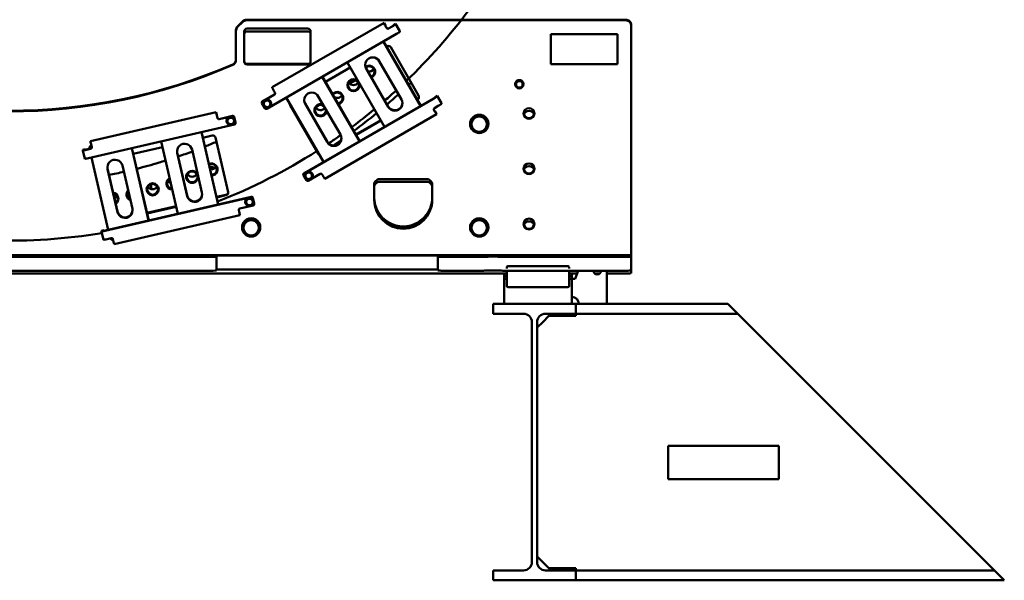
# Model space of a CAD drawing. Header units: millimetres. Extents: x 0 to 63075, y 0 to 44550.
# Tile 28 of 31: x 53591 to 57153, y 32454 to 34482. Entities that reach past the tile are written whole.
import ezdxf

# ---------------------------------------------------------------- set-up
doc = ezdxf.new("R2010")
doc.units = ezdxf.units.MM
doc.header["$LTSCALE"] = 75
doc.layers.add('Visible (ISO)', color=7, linetype='Continuous', lineweight=50)

msp = doc.modelspace()

# ---------------------------------------------------------------- linework, layer by layer
at = {"layer": 'Visible (ISO)'}
for p, q in [((54411.5315, 34482.084), (55783.2472, 34482.084)), ((54397.3893, 34476.2319), (54379.1051, 34457.9658)), ((54379.1051, 34455.7407), (54397.3893, 34474.0069)), ((54411.5315, 34479.859), (55783.2472, 34479.859)), ((54413.2472, 34449.8887), (54633.2472, 34449.8887)), ((54504.418, 34237.6229), (54908.8519, 34470.8916)), ((54908.8519, 34470.8916), (54913.8519, 34462.2399)), ((54908.8519, 34468.7556), (54908.8519, 34470.8916)), ((54913.8519, 34462.2399), (54913.8519, 34460.1039)), ((54915.8519, 34456.4652), (54918.3519, 34452.1394)), ((54918.3519, 34451.6944), (54915.8519, 34456.0202)), ((54925.182, 34450.3111), (54938.1724, 34457.8037)), ((54938.1724, 34457.3587), (54925.182, 34449.8661)), ((54941.6365, 34462.1157), (54950.2968, 34467.1108)), ((54941.6365, 34462.1157), (54941.6365, 34459.9797)), ((54950.2968, 34464.9747), (54950.2968, 34467.1108)), ((54950.2968, 34467.1108), (54965.7968, 34440.2906)), ((55803.2472, 34459.8788), (55803.2472, 34462.1038)), ((55803.2472, 34459.8788), (55803.2472, 33630.701)), ((54373.2472, 34443.8376), (54373.2472, 34441.6126)), ((54373.2472, 34441.6126), (54373.2472, 34336.5167)), ((54403.2472, 34330.0075), (54403.2472, 34439.8986)), ((54413.2472, 34439.8887), (54633.2472, 34439.8887)), ((54953.6724, 34430.5385), (54484.2866, 34159.8069)), ((54643.2472, 34439.8986), (54643.2472, 34330.0075)), ((54965.7968, 34440.2906), (54965.7968, 34438.1545)), ((55512.4186, 34321.6375), (55512.4186, 34429.9085)), ((55512.4186, 34429.9085), (55753.2472, 34429.9085)), ((55753.2472, 34429.9085), (55753.2472, 34321.6375)), ((55040.4972, 34169.6018), (54905.6901, 34402.8633)), ((54906.558, 34403.3639), (55041.3652, 34170.1024)), ((54917.3622, 34384.6692), (54919.3401, 34385.81)), ((54933.0003, 34382.1533), (55034.0003, 34207.3895)), ((54413.2472, 34322.2425), (54633.2472, 34322.2425)), ((54633.2472, 34320.0175), (54413.2472, 34320.0175)), ((54696.6539, 34257.3694), (54786.5904, 34309.2428)), ((54775.7863, 34327.9376), (54910.5934, 34094.6761)), ((54844.0946, 34306.6498), (54924.0946, 34168.223)), ((54924.0946, 34166.2204), (54844.0946, 34304.6472)), ((54891.726, 34332.12), (54971.726, 34193.6932)), ((55753.2472, 34321.6375), (55512.4186, 34321.6375)), ((54819.7889, 34042.3021), (54684.9818, 34275.5635)), ((54685.8498, 34276.0642), (54820.6569, 34042.8027)), ((54504.418, 34237.6229), (54504.418, 34235.4869)), ((55383.2472, 34248.6337), (55383.2472, 34248.7338)), ((55385.2348, 34253.3222), (55395.8652, 34262.2013)), ((55385.2348, 34253.3222), (55385.2348, 34252.9605)), ((55395.8652, 34262.2013), (55395.8652, 34261.8396)), ((55395.8652, 34262.2013), (55408.8776, 34257.4438)), ((55408.8776, 34257.4438), (55411.2595, 34243.8072)), ((55408.8776, 34257.4438), (55408.8776, 34257.0821)), ((55411.2595, 34243.8072), (55411.2595, 34243.4455)), ((55413.2472, 34248.6337), (55413.2472, 34248.7338)), ((54468.7866, 34187.0721), (54512.0879, 34212.0474)), ((54512.0879, 34211.6023), (54468.7866, 34186.6271)), ((54511.418, 34222.7515), (54513.918, 34218.4257)), ((54555.078, 34200.6378), (54689.8851, 33967.3764)), ((54619.2866, 33926.6567), (55088.6724, 34197.3882)), ((55088.6724, 34196.9432), (54619.2866, 33926.2117)), ((54671.0177, 34204.8202), (54751.0177, 34066.3934)), ((55027.4942, 34194.1039), (55030.3401, 34195.7453)), ((55092.1365, 34201.7003), (55100.7968, 34206.6953)), ((55092.1365, 34201.7003), (55092.1365, 34199.5643)), ((55100.7968, 34204.5593), (55100.7968, 34206.6953)), ((55100.7968, 34206.6953), (55116.2968, 34179.8751)), ((54466.2866, 34182.3013), (54466.2866, 34182.7463)), ((54466.9565, 34179.8038), (54477.4565, 34161.6352)), ((54470.6299, 34178.3617), (54470.6299, 34178.4618)), ((54473.5286, 34171.5496), (54473.7338, 34185.3908)), ((54473.5286, 34171.5496), (54473.5286, 34171.1879)), ((54473.7338, 34185.3908), (54485.8351, 34192.1339)), ((54473.7338, 34185.3908), (54473.7338, 34185.0291)), ((54485.8351, 34192.1339), (54497.7312, 34185.0358)), ((54485.8351, 34192.1339), (54485.8351, 34191.7722)), ((54497.7312, 34185.0358), (54497.7312, 34184.6741)), ((54500.6299, 34178.3617), (54500.6299, 34178.4618)), ((54569.2696, 34174.3639), (54670.2696, 33999.6001)), ((54670.2696, 33997.5976), (54569.2696, 34172.3614)), ((54623.3863, 34179.35), (54703.3863, 34040.9232)), ((54703.3863, 34038.9207), (54623.3863, 34177.3475)), ((55030.3401, 34193.7428), (55028.3622, 34192.602)), ((55091.182, 34162.6305), (55104.1724, 34170.123)), ((55116.2968, 34179.8751), (55116.2968, 34177.7391)), ((53846.9015, 34042.3325), (54301.9324, 34147.2806)), ((54301.9324, 34147.2806), (54304.1819, 34137.5465)), ((54301.9324, 34145.1445), (54301.9324, 34147.2806)), ((54304.1819, 34137.5465), (54304.1819, 34135.4105)), ((54305.0817, 34131.3389), (54306.2064, 34126.4718)), ((54306.2064, 34126.0268), (54305.0817, 34130.8938)), ((54312.203, 34122.7284), (54360.9215, 34133.9649)), ((54360.9215, 34133.5199), (54312.203, 34122.2834)), ((54341.3757, 34110.606), (54343.1844, 34124.3303)), ((54343.1844, 34124.3303), (54355.9861, 34129.6276)), ((54343.1844, 34124.3303), (54343.1844, 34123.9686)), ((54355.9861, 34129.6276), (54355.9861, 34129.2659)), ((54355.9861, 34129.6276), (54366.9791, 34121.2006)), ((54371.6421, 34109.78), (54366.9182, 34130.2215)), ((54371.6421, 34109.335), (54366.9182, 34129.7765)), ((55098.8467, 34139.9769), (54694.4128, 33906.7082)), ((55089.3519, 34156.2521), (55091.8519, 34151.9263)), ((55091.8519, 34151.4813), (55089.3519, 34155.8071)), ((55092.8594, 34150.2072), (55093.8519, 34150.7796)), ((55093.8519, 34150.7796), (55098.8519, 34142.128)), ((55093.8519, 34148.6436), (55093.8519, 34150.7796)), ((55098.8519, 34142.128), (55098.8519, 34139.9919)), ((55221.4929, 34104.9723), (55237.3701, 34132.4451)), ((55237.3701, 34132.4451), (55237.3701, 34131.5887)), ((55237.3701, 34132.4451), (55269.1243, 34132.4451)), ((55269.1243, 34132.4451), (55285.0015, 34104.9723)), ((55269.1243, 34132.4451), (55269.1243, 34131.5887)), ((53839.7865, 33981.5416), (54367.895, 34103.3443)), ((54339.1774, 34115.9723), (54339.1774, 34116.0724)), ((54341.3757, 34110.606), (54341.3757, 34110.2443)), ((54366.9791, 34121.2006), (54366.9791, 34120.8389)), ((54369.1774, 34115.9723), (54369.1774, 34116.0724)), ((54371.7703, 34108.2113), (54371.7703, 34108.6563)), ((54806.7859, 34066.8041), (54896.7224, 34118.6776)), ((54897.5904, 34117.1757), (54807.6539, 34065.3023)), ((55220.2472, 34105.0636), (55220.2472, 34105.2304)), ((55221.4929, 34104.9723), (55221.4929, 34104.116)), ((55285.0015, 34104.9723), (55285.0015, 34104.116)), ((55286.2472, 34105.0636), (55286.2472, 34105.2304)), ((54308.8722, 33813.3487), (54248.2331, 34075.7455)), ((54248.6724, 34075.8469), (54309.3116, 33813.4501)), ((54253.4659, 34055.1046), (54287.0621, 34062.8532)), ((54299.0553, 34055.3664), (54344.4954, 33858.7386)), ((53843.1795, 34016.1457), (53843.1795, 34018.1482)), ((53843.6164, 34019.0665), (53851.2279, 34020.822)), ((53846.9015, 34042.3325), (53846.9015, 34040.1965)), ((53850.0509, 34025.9458), (53851.1756, 34021.0788)), ((54057.1449, 33755.2905), (53996.5058, 34017.6873)), ((53996.9452, 34017.7886), (54057.5843, 33755.3918)), ((54001.7386, 33997.0463), (54106.871, 34021.294)), ((54102.0776, 34042.0363), (54162.7167, 33779.6395)), ((53828.9155, 34013.5773), (53819.1718, 34011.33)), ((53819.1718, 34011.33), (53819.1718, 34009.194)), ((53819.1725, 34009.1879), (53826.146, 33979.0123)), ((53828.9155, 34013.5773), (53828.9155, 34011.4413)), ((53829.4031, 34011.4675), (53828.9155, 34013.5773)), ((53832.813, 34012.1622), (53847.4285, 34015.5331)), ((53847.4285, 34015.0881), (53832.813, 34011.7172)), ((53850.3503, 33983.9781), (53910.9894, 33721.5812)), ((54160.5665, 34001.8944), (54196.5586, 33846.1496)), ((54196.5586, 33844.1471), (54160.5665, 33999.8919)), ((54214.1568, 34012.2519), (54250.149, 33856.5071)), ((53962.4295, 33954.1937), (53998.4217, 33798.4489)), ((53908.8392, 33943.8361), (53944.8314, 33788.0914)), ((53944.8314, 33786.0888), (53908.8392, 33941.8336)), ((54616.7866, 33921.8859), (54616.7866, 33922.3309)), ((54617.4565, 33919.3883), (54627.9565, 33901.2198)), ((54621.1299, 33917.9463), (54621.1299, 33918.0464)), ((54624.0286, 33911.1342), (54624.2338, 33924.9754)), ((54624.0286, 33911.1342), (54624.0286, 33910.7725)), ((54624.2338, 33924.9754), (54636.3351, 33931.7185)), ((54624.2338, 33924.9754), (54624.2338, 33924.6137)), ((54634.7866, 33899.3915), (54678.0879, 33924.3667)), ((54636.3351, 33931.7185), (54648.2312, 33924.6204)), ((54636.3351, 33931.7185), (54636.3351, 33931.3568)), ((54648.2312, 33924.6204), (54648.2312, 33924.2587)), ((54651.1299, 33917.9463), (54651.1299, 33918.0464)), ((54684.918, 33922.5384), (54687.418, 33918.2126)), ((54873.2472, 33830.5029), (54873.2472, 33885.4484)), ((54893.2472, 33905.4286), (55063.2472, 33905.4286)), ((54893.2472, 33895.4286), (55063.2472, 33895.4286)), ((55083.2472, 33885.4484), (55083.2472, 33830.5029)), ((54428.6318, 33840.97), (53900.5232, 33719.1673)), ((53900.5232, 33718.7223), (54428.6318, 33840.525)), ((54302.9657, 33840.9099), (54337.0012, 33848.7598)), ((54337.0012, 33846.7573), (54303.405, 33839.0087)), ((54051.2384, 33782.8516), (54156.3708, 33807.0993)), ((54156.8102, 33805.1981), (54051.6778, 33780.9505)), ((54386.8868, 33799.113), (54435.6053, 33810.3495)), ((54406.8877, 33822.9775), (54406.8877, 33823.0776)), ((54409.086, 33817.6112), (54410.8947, 33831.3354)), ((54409.086, 33817.6112), (54409.086, 33817.2495)), ((54410.8947, 33831.3354), (54423.6964, 33836.6327)), ((54410.8947, 33831.3354), (54410.8947, 33830.9737)), ((54423.6964, 33836.6327), (54423.6964, 33836.271)), ((54423.6964, 33836.6327), (54434.6893, 33828.2058)), ((54439.3524, 33816.7851), (54434.6284, 33837.2266)), ((54439.3524, 33816.3401), (54434.6284, 33836.7816)), ((54434.6893, 33828.2058), (54434.6893, 33827.8441)), ((54436.8877, 33822.9775), (54436.8877, 33823.0776)), ((54439.4805, 33815.2165), (54439.4805, 33815.6615)), ((54387.4108, 33775.2365), (53932.38, 33670.2884)), ((54383.1397, 33793.5674), (54384.2645, 33788.7004)), ((54384.2645, 33788.2554), (54383.1397, 33793.1224)), ((54384.6605, 33787.0046), (54385.1643, 33787.1208)), ((54385.1643, 33787.1208), (54387.4138, 33777.3867)), ((54385.1643, 33784.9847), (54385.1643, 33787.1208)), ((54387.4138, 33777.3867), (54387.4138, 33775.2507)), ((54396.4929, 33730.3438), (54412.3701, 33757.8166)), ((54412.3701, 33757.8166), (54412.3701, 33756.9602)), ((54412.3701, 33757.8166), (54444.1243, 33757.8166)), ((54444.1243, 33757.8166), (54460.0015, 33730.3438)), ((54444.1243, 33757.8166), (54444.1243, 33756.9602)), ((55221.4929, 33730.3438), (55237.3701, 33757.8166)), ((55237.3701, 33757.8166), (55237.3701, 33756.9602)), ((55237.3701, 33757.8166), (55269.1243, 33757.8166)), ((55269.1243, 33757.8166), (55285.0015, 33730.3438)), ((55269.1243, 33757.8166), (55269.1243, 33756.9602)), ((53896.6258, 33720.5824), (53886.8821, 33718.3352)), ((53886.8821, 33718.3352), (53886.8821, 33716.1991)), ((53886.8827, 33716.193), (53893.8562, 33686.0175)), ((53896.6258, 33720.5824), (53896.6258, 33718.4464)), ((53897.1133, 33718.4727), (53896.6258, 33720.5824)), ((54395.2472, 33730.4351), (54395.2472, 33730.6019)), ((54396.4929, 33730.3438), (54396.4929, 33729.4875)), ((54460.0015, 33730.3438), (54460.0015, 33729.4875)), ((54461.2472, 33730.4351), (54461.2472, 33730.6019)), ((55220.2472, 33730.4351), (55220.2472, 33730.6019)), ((55221.4929, 33730.3438), (55221.4929, 33729.4875)), ((55285.0015, 33730.3438), (55285.0015, 33729.4875)), ((55286.2472, 33730.4351), (55286.2472, 33730.6019)), ((53907.4967, 33688.5468), (53922.1123, 33691.9177)), ((53927.4142, 33689.7959), (53920.0998, 33688.1089)), ((53928.1089, 33688.1743), (53929.2336, 33683.3073)), ((51303.2472, 33630.701), (55803.2472, 33630.701)), ((54303.2472, 33628.031), (54303.2472, 33624.9159)), ((55083.2472, 33628.921), (54323.2472, 33628.921)), ((55103.2472, 33624.9159), (55103.2472, 33628.031)), ((55803.2472, 33630.701), (55803.2472, 33624.9159)), ((52823.2472, 33624.0259), (54283.2472, 33624.0259)), ((54303.2472, 33574.9655), (54303.2472, 33624.9159)), ((55103.2472, 33574.9655), (55103.2472, 33624.9159)), ((55262.9359, 33624.0259), (55123.2472, 33624.0259)), ((55783.2472, 33624.0259), (55343.5585, 33624.0259)), ((55573.2472, 33590.5466), (55358.2472, 33590.5466)), ((55803.2472, 33574.9655), (55803.2472, 33624.9159)), ((51763.2472, 33564.0754), (55343.2472, 33564.0754)), ((52823.2472, 33574.0754), (54283.2472, 33574.0754)), ((55083.2472, 33578.9705), (54323.2472, 33578.9705)), ((55262.9359, 33574.0754), (55123.2472, 33574.0754)), ((55343.2472, 33544.0754), (55343.2472, 33564.0754)), ((55343.2472, 33564.0754), (55353.2472, 33564.0754)), ((55783.2472, 33574.0754), (55343.5585, 33574.0754)), ((55353.2472, 33586.2165), (55353.2472, 33587.362)), ((55353.2472, 33582.3968), (55353.2472, 33586.2165)), ((55353.2472, 33558.537), (55353.2472, 33574.0754)), ((55353.2472, 33551.037), (55353.2472, 33558.537)), ((55578.2472, 33587.362), (55578.2472, 33586.2165)), ((55578.2472, 33582.3968), (55578.2472, 33586.2165)), ((55578.2472, 33558.537), (55578.2472, 33574.0754)), ((55578.2472, 33564.0754), (55588.2472, 33564.0754)), ((55578.2472, 33551.037), (55578.2472, 33558.537)), ((55588.2472, 33564.0754), (55607.5266, 33564.0754)), ((55588.2472, 33544.0754), (55588.2472, 33564.0754)), ((55600.2472, 33544.0754), (55611.1663, 33574.0754)), ((55671.178, 33564.0754), (55689.3164, 33564.0754)), ((55715.2472, 33574.0754), (55715.2472, 33454.0754)), ((55715.2472, 33564.0754), (55783.2472, 33564.0754)), ((55803.2472, 33564.9655), (55803.2472, 33574.9655)), ((55353.2472, 33554.0754), (55343.2472, 33554.0754)), ((55343.2472, 33454.0754), (55343.2472, 33554.0754)), ((55343.2472, 33544.0754), (55353.2472, 33544.0754)), ((55353.2472, 33519.0754), (55353.2472, 33551.037)), ((55588.2472, 33554.0754), (55578.2472, 33554.0754)), ((55578.2472, 33519.0754), (55578.2472, 33551.037)), ((55578.2472, 33544.0754), (55588.2472, 33544.0754)), ((55588.2472, 33454.0754), (55588.2472, 33554.0754)), ((55588.2472, 33544.0754), (55600.2472, 33544.0754)), ((55573.2472, 33514.0754), (55358.2472, 33514.0754)), ((55303.2472, 33418.0754), (55303.2472, 33454.0754)), ((55303.2472, 33454.0754), (55603.2472, 33454.0754)), ((55603.2472, 33454.0754), (55603.2472, 33418.0754)), ((56152.7472, 33454.0754), (55603.2472, 33454.0754)), ((56152.7472, 33454.0754), (56188.7472, 33418.0754)), ((55413.7472, 33418.0754), (55303.2472, 33418.0754)), ((55603.2472, 33418.0754), (55492.7472, 33418.0754)), ((55505.1079, 33410.4361), (55512.7472, 33418.0754)), ((55603.2472, 33410.4361), (55603.2472, 33418.0754)), ((56188.7472, 33418.0754), (55603.2472, 33418.0754)), ((56188.7472, 33418.0754), (56218.7472, 33388.0754)), ((55443.7472, 32520.0754), (55443.7472, 33388.0754)), ((55462.7472, 33388.0754), (55462.7472, 32520.0754)), ((55462.7472, 33368.0754), (55482.7472, 33388.0754)), ((55482.7472, 33388.0754), (55505.1079, 33410.4361)), ((55505.1079, 33410.4361), (55603.2472, 33410.4361)), ((56218.7472, 33388.0754), (57086.7472, 32520.0754)), ((56336.7472, 32940.0754), (55936.7472, 32940.0754)), ((55936.7472, 32940.0754), (55936.7472, 32820.0754)), ((56336.7472, 32820.0754), (56336.7472, 32940.0754)), ((55936.7472, 32820.0754), (56336.7472, 32820.0754)), ((55462.7472, 32540.0754), (55482.7472, 32520.0754)), ((55303.2472, 32454.0754), (55303.2472, 32490.0754)), ((55303.2472, 32490.0754), (55413.7472, 32490.0754)), ((55482.7472, 32520.0754), (55505.1079, 32497.7148)), ((55492.7472, 32490.0754), (55603.2472, 32490.0754)), ((55603.2472, 32497.7148), (55505.1079, 32497.7148)), ((55505.1079, 32497.7148), (55512.7472, 32490.0754)), ((55603.2472, 32490.0754), (55603.2472, 32497.7148)), ((55603.2472, 32490.0754), (55603.2472, 32454.0754)), ((57116.7472, 32490.0754), (55603.2472, 32490.0754)), ((57086.7472, 32520.0754), (57116.7472, 32490.0754)), ((57116.7472, 32490.0754), (57152.7472, 32454.0754)), ((55603.2472, 32454.0754), (55303.2472, 32454.0754)), ((57152.7472, 32454.0754), (55603.2472, 32454.0754))]:
    msp.add_line(p, q, dxfattribs=at)
for centre, radius, start, end in [((55680.2472, 33574.0754), 13.5, 180, 0), ((55358.2472, 33519.0754), 5, 180, 270), ((55573.2472, 33519.0754), 5, 270, 0), ((55588.2472, 33454.0754), 25, 0, 90), ((55413.7472, 33388.0754), 30, 0, 90), ((55492.7472, 33388.0754), 30, 90, 180), ((55413.7472, 32520.0754), 30, 270, 0), ((55492.7472, 32520.0754), 30, 180, 270)]:
    msp.add_arc(centre, radius, start, end, dxfattribs=at)
for centre, major_axis, ratio, start_param, end_param in [((54411.5315, 34462.1038), (-20, 0), 0.999009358, 4.71238898, 5.497787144), ((55783.2472, 34462.1038), (20, 0), 0.999009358, 0, 1.570796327), ((54393.2472, 34443.8376), (-20, 0), 0.999009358, 5.497787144, 6.283185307), ((54393.2472, 34441.6126), (-20, 0), 0.999009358, 5.497787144, 6.283185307), ((54411.5315, 34459.8788), (20, 0), 0.999009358, 1.570796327, 2.35619449), ((54413.2472, 34439.8986), (-10, 0), 0.999009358, 4.71238898, 6.283185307), ((54633.2472, 34439.8986), (10, 0), 0.999009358, 0, 1.570796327), ((54915.8519, 34456.6432), (-6.9948, 12.1274), 0.022250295, 0.038557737, 1.609354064), ((54915.8519, 34456.6432), (-1.9985, 3.465), 0.022250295, 0.038557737, 1.609354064), ((54922.682, 34454.6369), (-5, 0), 0.999009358, 0.523598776, 2.094395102), ((54922.682, 34454.1919), (5, 0), 0.999009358, 3.665191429, 5.235987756), ((54938.1724, 34457.9817), (12.1213, 7.0052), 0.038538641, 4.690120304, 6.26091663), ((54938.1724, 34457.9817), (3.4632, 2.0015), 0.038538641, 4.690120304, 6.26091663), ((55783.2472, 34459.8788), (20, 0), 0.999009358, 0, 1.570796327), ((54413.2472, 34429.8986), (-10, 0), 0.999009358, 4.71238898, 6.283185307), ((54633.2472, 34429.8986), (10, 0), 0.999009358, 0, 1.570796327), ((54953.6724, 34431.1615), (12.1213, 7.0052), 0.038538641, 4.690120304, 6.26091663), ((54924.3401, 34377.1583), (-10, 0), 0.999009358, 3.665191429, 5.235987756), ((54353.2472, 34338.7417), (20, 0), 0.999009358, 5.122817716, 6.283185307), ((54867.9103, 34318.3836), (-27.5, 0), 0.999009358, 3.665191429, 6.806784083), ((53553.2472, 36175.4048), (2025, 0), 0.999009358, 4.301960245, 5.122817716), ((53553.2472, 36173.1798), (-2025, 0), 0.999009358, 1.160367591, 1.981225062), ((54353.2472, 34336.5167), (20, 0), 0.999009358, 5.122817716, 6.283185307), ((54413.2472, 34332.2326), (-10, 0), 0.999009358, 0, 1.570796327), ((54413.2472, 34330.0075), (-10, 0), 0.999009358, 0, 1.570796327), ((54633.2472, 34332.2326), (10, 0), 0.999009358, 4.71238898, 6.283185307), ((54633.2472, 34330.0075), (10, 0), 0.999009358, 4.71238898, 6.283185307), ((54867.9103, 34320.3861), (-27.5, 0), 0.999009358, 0.036453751, 0.523598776), ((54854.9569, 34293.9344), (22, 0), 0.999009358, 5.097219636, 8.491790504), ((54854.9569, 34294.0457), (19.5, 0), 0.999009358, 5.076398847, 8.529104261), ((54854.9569, 34313.8484), (19.5, 0), 0.999009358, 4.505572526, 5.750014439), ((54511.418, 34223.3746), (-6.9948, 12.1274), 0.022250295, 0.038557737, 1.609354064), ((54798.0555, 34265.1096), (19.5, 0), 0.999009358, 3.674763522, 5.750014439), ((53553.2472, 36821.133), (-2847.5, 0), 0.999009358, 2.016800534, 2.024655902), ((53553.2472, 36816.9054), (-2847.5, 0), 0.999009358, 2.017736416, 2.026654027), ((55398.2472, 34248.7338), (15, 0), 0.999009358, 0, 3.141592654), ((55398.2472, 34248.1553), (-12, 0), 0.999009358, 5.408750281, 6.455947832), ((55398.2472, 34248.1553), (-12, 0), 0.999009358, 0.172762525, 1.219960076), ((55398.2472, 34248.1553), (-12, 0), 0.999009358, 4.361552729, 5.408750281), ((55398.2472, 34248.1553), (12, 0), 0.999009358, 4.361552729, 5.408750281), ((55398.2472, 34248.1553), (12, 0), 0.999009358, 0.172762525, 1.219960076), ((55398.2472, 34248.1553), (12, 0), 0.999009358, 5.408750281, 6.455947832), ((54509.5879, 34215.9282), (5, 0), 0.999009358, 5.235987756, 6.806784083), ((54509.5879, 34216.3732), (5, 0), 0.999009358, 5.235987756, 6.238625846), ((54647.202, 34191.0839), (-27.5, 0), 0.999009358, 3.665191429, 6.806784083), ((54739.3272, 34198.6698), (22, 0), 0.999009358, 4.884367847, 8.729200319), ((54739.3272, 34198.781), (19.5, 0), 0.999009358, 4.833801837, 8.779766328), ((54739.3272, 34218.5838), (19.5, 0), 0.999009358, 4.116911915, 5.750014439), ((55025.3401, 34202.3945), (10, 0), 0.999009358, 5.235987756, 6.806784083), ((55025.3401, 34204.397), (10, 0), 0.999009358, 5.235987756, 6.182791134), ((55088.6724, 34197.5662), (12.1213, 7.0052), 0.038538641, 4.690120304, 6.26091663), ((55088.6724, 34197.5662), (3.4632, 2.0015), 0.038538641, 4.690120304, 6.26091663), ((54471.2866, 34182.3013), (-5, 0), 0.999009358, 5.235987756, 6.806784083), ((54471.2866, 34182.7463), (-5, 0), 0.999009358, 5.235987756, 6.283185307), ((54485.6299, 34178.4618), (15, 0), 0.999009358, 0, 3.141592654), ((54485.6299, 34178.3283), (-14.25, 0), 0.999009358, 1.556911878, 7.839080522), ((54485.6299, 34177.8833), (-12, 0), 0.999009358, 6.268378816, 7.315576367), ((54485.6299, 34177.8833), (-12, 0), 0.999009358, 5.221181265, 6.268378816), ((54481.7866, 34164.1328), (-5, 0), 0.999009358, 0.523598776, 2.094395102), ((54485.6299, 34177.8833), (12, 0), 0.999009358, 4.173983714, 5.221181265), ((54485.6299, 34177.8833), (-12, 0), 0.999009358, 4.173983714, 5.221181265), ((54485.6299, 34177.8833), (12, 0), 0.999009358, 5.221181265, 6.268378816), ((54485.6299, 34177.8833), (12, 0), 0.999009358, 6.268378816, 7.315576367), ((54577.9299, 34177.3564), (-10, 0), 0.999009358, 6.186660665, 6.806784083), ((54577.9299, 34179.359), (-10, 0), 0.999009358, 0.105918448, 0.523598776), ((54647.202, 34193.0864), (-27.5, 0), 0.999009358, 0.036453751, 0.523598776), ((54678.8582, 34154.4253), (-22, 0), 0.999009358, 4.242679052, 9.370889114), ((54678.8582, 34154.5366), (19.5, 0), 0.999009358, 0.864671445, 6.465711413), ((54678.8582, 34174.3393), (19.5, 0), 0.999009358, 3.674763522, 5.685059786), ((54947.9103, 34179.9568), (27.5, 0), 0.999009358, 3.665191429, 6.806784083), ((54947.9103, 34181.9593), (27.5, 0), 0.999009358, 3.665191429, 6.246731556), ((55093.682, 34158.3046), (-5, 0), 0.999009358, 5.235987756, 6.806784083), ((55104.1724, 34170.7461), (12.1213, 7.0052), 0.038538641, 4.690120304, 6.26091663), ((54305.0817, 34131.5169), (-3.1464, 13.6419), 0.010010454, 0.043375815, 1.614172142), ((54305.0817, 34131.5169), (-0.899, 3.8977), 0.010010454, 0.043375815, 1.614172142), ((54311.0783, 34127.5955), (-5, 0), 0.999009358, 0.226892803, 1.79768913), ((54311.0783, 34127.1505), (-5, 0), 0.999009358, 0.226892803, 1.79768913), ((54354.1774, 34115.9389), (-14.25, 0), 0.999009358, 1.443635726, 7.726619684), ((54354.1774, 34116.0724), (15, 0), 0.999009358, 0, 3.141592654), ((54354.1774, 34115.4939), (-12, 0), 0.999009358, 5.105082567, 6.152280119), ((54354.1774, 34115.4939), (-12, 0), 0.999009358, 4.057885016, 5.105082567), ((54362.0463, 34129.0978), (5, 0), 0.999009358, 0.226892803, 1.79768913), ((54362.0463, 34128.6528), (5, 0), 0.999009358, 0.226892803, 1.79768913), ((54354.1774, 34115.4939), (12, 0), 0.999009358, 6.152280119, 7.19947767), ((54616.7371, 34112.5272), (-22, 0), 0.999009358, 5.672407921, 5.715982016), ((55093.682, 34158.7496), (-5, 0), 0.999009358, 0.044559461, 0.523598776), ((55091.8519, 34152.1043), (1.9985, -3.465), 0.022250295, 4.750946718, 6.321743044), ((55091.8519, 34152.1043), (6.9948, -12.1274), 0.022250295, 4.750946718, 6.321743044), ((55253.2472, 34105.2304), (33, 0), 0.999009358, 0, 3.141592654), ((55253.2472, 34105.0079), (-31.75, 0), 0.999009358, 3.140703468, 6.284074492), ((55253.2472, 34104.0067), (-27.5, 0), 0.999009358, 4.71238898, 5.759586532), ((55253.2472, 34104.0067), (-27.5, 0), 0.999009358, 3.665191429, 4.71238898), ((55433.2472, 34144.9183), (-19.5, 0), 0.999009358, 0.057139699, 3.084452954), ((55433.2472, 34132.6933), (-19.5, 0), 0.999009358, 3.460756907, 5.964021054), ((54354.1774, 34115.4939), (-12, 0), 0.999009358, 6.152280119, 7.19947767), ((54354.1774, 34115.4939), (12, 0), 0.999009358, 4.057885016, 5.105082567), ((54354.1774, 34115.4939), (12, 0), 0.999009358, 5.105082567, 6.152280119), ((54366.7703, 34108.2113), (5, 0), 0.999009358, 4.939281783, 6.51007811), ((54366.7703, 34108.6563), (5, 0), 0.999009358, 0, 0.226892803), ((54616.7371, 34112.6385), (19.5, 0), 0.999009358, 2.59475956, 2.64573766), ((54616.7371, 34132.4412), (19.5, 0), 0.999009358, 3.674763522, 3.820188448), ((54616.7371, 34112.6385), (-19.5, 0), 0.999009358, 1.543052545, 1.594030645), ((54616.7371, 34112.5272), (22, 0), 0.999009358, 4.755993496, 4.799567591), ((55253.2472, 34105.0079), (-31.75, 0), 0.999009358, 0.029105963, 1.017443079), ((55253.2472, 34104.0067), (-27.5, 0), 0.999009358, 5.759586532, 6.806784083), ((55253.2472, 34104.0067), (27.5, 0), 0.999009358, 3.665191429, 4.71238898), ((55253.2472, 34104.0067), (27.5, 0), 0.999009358, 4.71238898, 5.759586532), ((55253.2472, 34105.0079), (31.75, 0), 0.999009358, 5.265742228, 6.254079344), ((55253.2472, 34104.0067), (27.5, 0), 0.999009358, 5.759586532, 6.806784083), ((54289.3116, 34053.1191), (10, 0), 0.999009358, 0.226892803, 1.79768913), ((54727.202, 34052.6571), (27.5, 0), 0.999009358, 3.665191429, 6.806784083), ((54727.202, 34054.6596), (27.5, 0), 0.999009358, 3.665191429, 6.246731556), ((55253.2472, 34105.0079), (-31.75, 0), 0.999009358, 1.10826706, 2.033325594), ((53853.1795, 34016.1457), (-10, 0), 0.999009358, 5.986479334, 6.440403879), ((53853.1795, 34018.1482), (-10, 0), 0.999009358, 5.986479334, 6.283185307), ((53853.1795, 34018.3707), (-9.9413, -1.1338), 0.954559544, 4.955427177, 5.878042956), ((53853.1795, 34015.9232), (-1.1818, 10.3625), 0.958257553, 0.197695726, 1.15563393), ((53850.0509, 34026.5688), (-3.1464, 13.6419), 0.010010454, 0.043375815, 1.614172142), ((53846.3038, 34019.9551), (5, 0), 0.999009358, 4.939281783, 6.51007811), ((53846.3038, 34020.4001), (5, 0), 0.999009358, 4.939281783, 6.238625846), ((54187.3616, 34006.0719), (-27.5, 0), 0.999009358, 3.368485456, 6.51007811), ((53832.813, 34012.3402), (-13.6405, -3.1523), 0.043360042, 6.273165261, 7.843961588), ((53832.813, 34012.3402), (-3.8973, -0.9007), 0.043360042, 6.273165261, 7.843961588), ((54187.3616, 34008.0744), (-27.5, 0), 0.999009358, 0.036453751, 0.226892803), ((54678.9299, 34004.5951), (10, 0), 0.999009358, 3.665191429, 4.082871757), ((54678.9299, 34002.5926), (10, 0), 0.999009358, 3.665191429, 4.285314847), ((53839.7865, 33982.1646), (-13.6405, -3.1523), 0.043360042, 0, 1.560776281), ((53935.6344, 33948.0136), (-27.5, 0), 0.999009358, 3.368485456, 6.51007811), ((53935.6344, 33950.0162), (-27.5, 0), 0.999009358, 0.036453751, 0.226892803), ((54284.6203, 33940.258), (22, 0), 0.999009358, 4.733495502, 8.286660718), ((54284.6203, 33940.3692), (19.5, 0), 0.999009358, 4.705334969, 8.314821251), ((54285.8986, 33926.5964), (22.5, 0), 0.999009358, 1.018299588, 1.916401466), ((54284.6203, 33960.172), (19.5, 0), 0.999009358, 4.460735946, 5.750014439), ((55433.2472, 33932.8914), (-19.5, 0), 0.999009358, 3.460756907, 5.964021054), ((54214.5772, 33913.6024), (22, 0), 0.999009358, 0.360584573, 6.37638634), ((54214.5772, 33933.5164), (19.5, 0), 0.999009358, 3.674763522, 5.750014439), ((54621.7866, 33921.8859), (-5, 0), 0.999009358, 5.235987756, 6.806784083), ((54621.7866, 33922.3309), (-5, 0), 0.999009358, 5.235987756, 6.283185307), ((54636.1299, 33918.0464), (15, 0), 0.999009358, 0, 3.141592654), ((54636.1299, 33917.9129), (-14.25, 0), 0.999009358, 1.556911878, 7.839080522), ((54636.1299, 33917.4679), (-12, 0), 0.999009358, 6.268378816, 7.315576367), ((54636.1299, 33917.4679), (-12, 0), 0.999009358, 5.221181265, 6.268378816), ((54636.1299, 33917.4679), (-12, 0), 0.999009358, 4.173983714, 5.221181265), ((54636.1299, 33917.4679), (12, 0), 0.999009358, 5.221181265, 6.268378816), ((54636.1299, 33917.4679), (12, 0), 0.999009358, 6.268378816, 7.315576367), ((54680.5879, 33920.0409), (-5, 0), 0.999009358, 3.665191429, 5.235987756), ((54687.418, 33918.8356), (6.9948, -12.1274), 0.022250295, 4.750946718, 6.283185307), ((55433.2472, 33945.1165), (-19.5, 0), 0.999009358, 0.057139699, 3.084452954), ((54071.6835, 33888.3398), (19.5, 0), 0.999009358, 3.674763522, 5.750014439), ((54044.4797, 33876.0263), (22.5, 0), 0.999009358, 5.997185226, 6.772167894), ((54044.4797, 33880.2539), (22.5, 0), 0.999009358, 5.818979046, 6.189007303), ((54143.5635, 33889.6466), (-22, 0), 0.999009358, 5.22063821, 7.79951801), ((54143.5635, 33889.7579), (-19.5, 0), 0.999009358, 5.25925482, 7.7609014), ((54143.5635, 33909.5607), (19.5, 0), 0.999009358, 3.674763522, 4.365024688), ((54632.2866, 33903.7173), (-5, 0), 0.999009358, 0.523598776, 2.094395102), ((54636.1299, 33917.4679), (12, 0), 0.999009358, 4.173983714, 5.221181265), ((54893.2472, 33885.4484), (-20, 0), 0.999009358, 4.71238898, 6.283185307), ((54893.2472, 33875.4484), (-20, 0), 0.999009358, 4.71238898, 6.283185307), ((55063.2472, 33885.4484), (20, 0), 0.999009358, 0, 1.570796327), ((55063.2472, 33875.4484), (20, 0), 0.999009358, 0, 1.570796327), ((53925.7474, 33834.3092), (22, 0), 0.999009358, 5.32062934, 7.69952688), ((53925.7474, 33834.4205), (19.5, 0), 0.999009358, 5.371186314, 7.648969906), ((53922.4079, 33862.4861), (22.5, 0), 0.999009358, 5.167800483, 5.586592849), ((53922.4079, 33858.2585), (-22.5, 0), 0.999009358, 2.069881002, 2.570902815), ((53925.7474, 33854.2232), (19.5, 0), 0.999009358, 5.130373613, 5.750014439), ((53999.0426, 33849.9709), (-22, 0), 0.999009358, 5.527447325, 7.492708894), ((53999.0426, 33850.0822), (-19.5, 0), 0.999009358, 5.61730309, 7.40285313), ((53999.0426, 33869.885), (19.5, 0), 0.999009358, 3.674763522, 3.911947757), ((54223.3538, 33850.3271), (27.5, 0), 0.999009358, 3.368485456, 6.51007811), ((54223.3538, 33852.3296), (-27.5, 0), 0.999009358, 0.226892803, 3.105138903), ((54334.7517, 33856.4914), (10, 0), 0.999009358, 4.939281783, 6.51007811), ((54334.7517, 33858.4939), (10, 0), 0.999009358, 4.939281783, 6.182791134), ((54429.7566, 33836.103), (5, 0), 0.999009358, 0.226892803, 1.79768913), ((54429.7566, 33835.658), (5, 0), 0.999009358, 0.226892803, 1.79768913), ((54978.2472, 33839.403), (-105, 0), 0.999009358, 0, 3.141592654), ((54421.8877, 33822.9441), (-14.25, 0), 0.999009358, 1.443635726, 7.726619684), ((54421.8877, 33823.0776), (15, 0), 0.999009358, 0, 3.141592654), ((54421.8877, 33822.4991), (-12, 0), 0.999009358, 6.152280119, 7.19947767), ((54421.8877, 33822.4991), (-12, 0), 0.999009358, 5.105082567, 6.152280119), ((54421.8877, 33822.4991), (12, 0), 0.999009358, 4.057885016, 5.105082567), ((54421.8877, 33822.4991), (-12, 0), 0.999009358, 4.057885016, 5.105082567), ((54421.8877, 33822.4991), (12, 0), 0.999009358, 5.105082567, 6.152280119), ((54421.8877, 33822.4991), (12, 0), 0.999009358, 6.152280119, 7.19947767), ((54434.4805, 33815.2165), (5, 0), 0.999009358, 4.939281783, 6.51007811), ((54434.4805, 33815.6615), (5, 0), 0.999009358, 0, 0.226892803), ((54978.2472, 33837.178), (-105, 0), 0.999009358, 0, 3.141592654), ((54978.2472, 33837.178), (105, 0), 0.999009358, 3.141592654, 6.283185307), ((54978.2472, 33834.9529), (105, 0), 0.999009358, 3.141592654, 6.283185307), ((54978.2472, 33834.9529), (-105, 0), 0.999009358, 0, 3.141592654), ((54978.2472, 33832.7279), (-105, 0), 0.999009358, 0, 3.141592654), ((54978.2472, 33832.7279), (105, 0), 0.999009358, 3.141592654, 6.283185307), ((54978.2472, 33830.5029), (105, 0), 0.999009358, 3.141592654, 6.283185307), ((53971.6265, 33792.2689), (27.5, 0), 0.999009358, 3.368485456, 6.51007811), ((53971.6265, 33794.2714), (-27.5, 0), 0.999009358, 0.226892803, 3.105138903), ((54388.0115, 33794.246), (-5, 0), 0.999009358, 4.939281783, 6.51007811), ((54388.0115, 33794.691), (-5, 0), 0.999009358, 0.044559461, 0.226892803), ((54384.2645, 33788.8784), (0.899, -3.8977), 0.010010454, 4.755764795, 6.326561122), ((54384.2645, 33788.8784), (3.1464, -13.6419), 0.010010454, 4.755764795, 6.326561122), ((54428.2472, 33730.6019), (33, 0), 0.999009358, 0, 3.141592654), ((54428.2472, 33730.3794), (-31.75, 0), 0.999009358, 3.140703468, 6.284074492), ((54428.2472, 33729.3782), (-27.5, 0), 0.999009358, 5.759586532, 6.806784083), ((54428.2472, 33729.3782), (-27.5, 0), 0.999009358, 4.71238898, 5.759586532), ((54428.2472, 33729.3782), (-27.5, 0), 0.999009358, 3.665191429, 4.71238898), ((54428.2472, 33729.3782), (27.5, 0), 0.999009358, 5.759586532, 6.806784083), ((55253.2472, 33730.6019), (33, 0), 0.999009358, 0, 3.141592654), ((55253.2472, 33730.3794), (-31.75, 0), 0.999009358, 3.140703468, 6.284074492), ((55253.2472, 33729.3782), (-27.5, 0), 0.999009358, 5.759586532, 6.806784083), ((55253.2472, 33729.3782), (-27.5, 0), 0.999009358, 4.71238898, 5.759586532), ((55253.2472, 33729.3782), (-27.5, 0), 0.999009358, 3.665191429, 4.71238898), ((55253.2472, 33729.3782), (27.5, 0), 0.999009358, 5.759586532, 6.806784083), ((55433.2472, 33745.3146), (-19.5, 0), 0.999009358, 0.057139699, 3.084452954), ((55433.2472, 33733.0896), (-19.5, 0), 0.999009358, 3.460756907, 5.964021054), ((53900.5232, 33719.3453), (-13.6405, -3.1523), 0.043360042, 6.273165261, 7.843961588), ((53900.5232, 33719.3453), (-3.8973, -0.9007), 0.043360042, 6.273165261, 7.843961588), ((54428.2472, 33730.3794), (-31.75, 0), 0.999009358, 0.029105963, 1.017443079), ((54428.2472, 33729.3782), (27.5, 0), 0.999009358, 3.665191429, 4.71238898), ((54428.2472, 33730.3794), (-31.75, 0), 0.999009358, 1.10826706, 2.033325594), ((54428.2472, 33729.3782), (27.5, 0), 0.999009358, 4.71238898, 5.759586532), ((54428.2472, 33730.3794), (31.75, 0), 0.999009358, 5.265742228, 6.254079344), ((55253.2472, 33730.3794), (-31.75, 0), 0.999009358, 0.029105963, 1.017443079), ((55253.2472, 33729.3782), (27.5, 0), 0.999009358, 3.665191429, 4.71238898), ((55253.2472, 33730.3794), (-31.75, 0), 0.999009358, 1.10826706, 2.033325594), ((55253.2472, 33729.3782), (27.5, 0), 0.999009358, 4.71238898, 5.759586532), ((55253.2472, 33730.3794), (31.75, 0), 0.999009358, 5.265742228, 6.254079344), ((53907.4967, 33689.1698), (-13.6405, -3.1523), 0.043360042, 0, 1.560776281), ((53927.4133, 33694.9221), (-10, 0), 0.999009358, 0.401564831, 0.750491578), ((53927.4133, 33694.6996), (-9.9413, -1.1338), 0.954559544, 0.6420552, 1.599993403), ((53923.237, 33687.0507), (5, 0), 0.999009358, 0.226892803, 1.79768913), ((53929.2336, 33683.9303), (3.1464, -13.6419), 0.010010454, 4.755764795, 6.283185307), ((54323.2472, 33628.031), (-20, 0), 0.044500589, 4.71238898, 6.283185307), ((55083.2472, 33628.031), (20, 0), 0.044500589, 0, 1.570796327), ((54283.2472, 33624.9159), (20, 0), 0.044500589, 4.712388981, 6.283185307), ((55123.2472, 33624.9159), (-20, 0), 0.044500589, 0, 1.570796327), ((55262.9359, 33624.9159), (-20, 0), 0.044500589, 1.570796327, 2.681038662), ((55303.2472, 33624.0259), (25, 0), 0.044500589, 0.460553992, 2.681038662), ((55343.5585, 33624.9159), (-20, 0), 0.044500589, 0.460553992, 1.570796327), ((55358.2472, 33586.2165), (-5, 0), 0.866025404, 4.71238898, 6.283185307), ((55573.2472, 33586.2165), (5, 0), 0.866025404, 0, 1.570796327), ((55783.2472, 33624.9159), (20, 0), 0.044500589, 4.712388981, 6.283185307), ((54283.2472, 33574.9655), (20, 0), 0.044500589, 4.712388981, 6.283185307), ((54323.2472, 33578.0805), (-20, 0), 0.044500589, 4.71238898, 6.283185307), ((55083.2472, 33578.0805), (20, 0), 0.044500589, 0, 1.570796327), ((55123.2472, 33574.9655), (-20, 0), 0.044500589, 0, 1.570796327), ((55262.9359, 33574.9655), (20, 0), 0.044500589, 4.71238898, 5.822631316), ((55303.2472, 33574.0754), (-25, 0), 0.044500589, 3.602146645, 5.822631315), ((55343.5585, 33574.9655), (20, 0), 0.044500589, 3.602146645, 4.71238898), ((55783.2472, 33574.9655), (20, 0), 0.044500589, 4.712388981, 6.283185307), ((55783.2472, 33564.9655), (20, 0), 0.044500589, 4.71238898, 6.283185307)]:
    msp.add_ellipse(centre, major_axis=major_axis, ratio=ratio, start_param=start_param, end_param=end_param, dxfattribs=at)
for centre, major_axis, ratio in [((54798.0555, 34245.1955), (-22, 0), 0.999009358), ((54798.0555, 34245.3068), (19.5, 0), 0.999009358), ((55398.2472, 34248.6337), (-15, 0), 0.999009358), ((55398.2472, 34248.6003), (14.25, 0), 0.999009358), ((54485.6299, 34178.3617), (-15, 0), 0.999009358), ((55433.2472, 34142.6933), (-19.5, 0), 0.999009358), ((54354.1774, 34115.9723), (-15, 0), 0.999009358), ((55253.2472, 34105.0636), (33, 0), 0.999009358), ((55433.2472, 33942.8914), (-19.5, 0), 0.999009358), ((54214.5772, 33913.7137), (19.5, 0), 0.999009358), ((54636.1299, 33917.9463), (-15, 0), 0.999009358), ((54071.6835, 33868.4258), (-22, 0), 0.999009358), ((54071.6835, 33868.537), (19.5, 0), 0.999009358), ((54421.8877, 33822.9775), (-15, 0), 0.999009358), ((54428.2472, 33730.4351), (33, 0), 0.999009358), ((55253.2472, 33730.4351), (33, 0), 0.999009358), ((55433.2472, 33743.0896), (-19.5, 0), 0.999009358), ((55703.2472, 33627.8085), (25, 0), 0.044500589)]:
    msp.add_ellipse(centre, major_axis=major_axis, ratio=ratio, dxfattribs=at)
for points, knots in [([(55625.7472, 35753.3413), (55625.7472, 35698.485), (55623.5638, 35643.6288), (55614.7874, 35533.5536), (55608.1375, 35478.3393), (55590.4142, 35368.6237), (55579.3407, 35314.1225), (55553.0115, 35206.8772), (55537.8111, 35154.1195), (55503.2651, 35049.9765), (55483.9196, 34998.5911), (55440.9286, 34896.8618), (55417.2306, 34846.5401), (55365.86, 34747.9638), (55338.1876, 34699.7092), (55279.4258, 34606.1823), (55248.3849, 34560.8796), (55147.3725, 34425.343), (55071.5603, 34339.4552), (54989.1885, 34260.3856)], [0, 0, 0, 0, 0.0794843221, 0.0794843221, 0.1599992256, 0.1599992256, 0.2405141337, 0.2405141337, 0.31999847, 0.31999847, 0.3994828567, 0.3994828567, 0.4799978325, 0.4799978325, 0.5605128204, 0.5605128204, 0.639997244, 0.639997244, 0.8053546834, 0.8053546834, 0.8053546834, 0.8053546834]), ([(54752.0556, 34064.4161), (54748.6679, 34062.0162), (54745.273, 34059.6266), (54730.8488, 34049.5381), (54719.7515, 34041.9362), (54708.5812, 34034.4431)], [0.95398524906, 0.95398524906, 0.95398524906, 0.95398524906, 0.95999680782, 0.95999680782, 0.97947311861, 0.97947311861, 0.97947311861, 0.97947311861]), ([(54753.4712, 34046.5325), (54753.4325, 34046.5055), (54753.3939, 34046.4784), (54744.0942, 34039.9739), (54734.7807, 34033.5715), (54725.4159, 34027.2448)], [0.95991660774, 0.95991660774, 0.95991660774, 0.95991660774, 0.95998426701, 0.95998426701, 0.97619233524, 0.97619233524, 0.97619233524, 0.97619233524]), ([(54118.2214, 33972.179), (54110.4459, 33969.7443), (54102.6546, 33967.3599), (54068.1538, 33957.0448), (54041.2826, 33949.6539), (54014.2609, 33942.8603)], [1.26706200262, 1.26706200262, 1.26706200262, 1.26706200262, 1.28000293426, 1.28000293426, 1.32425523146, 1.32425523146, 1.32425523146, 1.32425523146]), ([(53888.2856, 33710.1228), (53757.6808, 33688.7491), (53625.0233, 33679.9118), (53400.7756, 33686.4557), (53308.9966, 33695.2652), (53218.2088, 33710.1228)], [1.4084243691, 1.4084243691, 1.4084243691, 1.4084243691, 1.5999986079, 1.5999986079, 1.7331682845, 1.7331682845, 1.7331682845, 1.7331682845])]:
    msp.add_open_spline(points, degree=3, knots=knots, dxfattribs=at)
for points in [[(55006.5402, 34254.9047), (55003.5065, 34251.9791), (55000.4639, 34249.0626), (54997.4125, 34246.1553)], [(54952.8581, 34226.341), (54939.3004, 34213.9388), (54925.5775, 34201.717), (54911.6943, 34189.6796)], [(54960.9902, 34212.2697), (54947.3988, 34199.9232), (54933.6446, 34187.7555), (54919.7325, 34175.7708)], [(54874.0857, 34157.8467), (54847.1356, 34135.58), (54819.6212, 34113.995), (54791.5778, 34093.1192)], [(54882.0468, 34144.0713), (54855.0413, 34121.8929), (54827.4793, 34100.3908), (54799.3956, 34079.592)], [(54302.4727, 34040.5788), (54288.6651, 34034.6189), (54274.7862, 34028.8239), (54260.8401, 34023.1952)], [(54215.6848, 34005.6401), (54198.5389, 33999.226), (54181.2997, 33993.061), (54163.9744, 33987.1476)], [(54666.8768, 34007.1884), (54553.1591, 33934.8069), (54432.351, 33873.549), (54306.7407, 33824.5749)], [(53967.614, 33931.7597), (53949.8696, 33927.7741), (53932.0675, 33924.0446), (53914.2153, 33920.5726)]]:
    msp.add_open_spline(points, degree=3, dxfattribs=at)
for points in [[(55385.2348, 34252.9605), (55388.0832, 34255.2919), (55390.55, 34257.3524)], [(55386.4258, 34246.0945), (55385.8731, 34249.2589), (55385.2348, 34252.9605)], [(55387.6168, 34239.3239), (55386.9786, 34242.9301), (55386.4258, 34246.0945)], [(55394.123, 34236.8974), (55391.1035, 34238.0014), (55387.6168, 34239.3239)], [(55390.55, 34257.3524), (55393.0168, 34259.4128), (55395.8652, 34261.8396)], [(55400.6292, 34234.5664), (55397.1425, 34235.7935), (55394.123, 34236.8974)], [(55395.8652, 34261.8396), (55399.3519, 34260.5171), (55402.3714, 34259.4132)], [(55405.9444, 34238.9582), (55403.4776, 34236.8978), (55400.6292, 34234.5664)], [(55402.3714, 34259.4132), (55405.3909, 34258.3092), (55408.8776, 34257.0821)], [(55411.2595, 34243.4455), (55408.4111, 34241.0187), (55405.9444, 34238.9582)], [(55408.8776, 34257.0821), (55409.5158, 34253.3805), (55410.0686, 34250.2161)], [(55410.0686, 34250.2161), (55410.6213, 34247.0517), (55411.2595, 34243.4455)], [(54473.5286, 34171.1879), (54473.5836, 34174.8489), (54473.6312, 34178.0608)], [(54479.4767, 34167.5912), (54476.7162, 34169.2383), (54473.5286, 34171.1879)], [(54473.6312, 34178.0608), (54473.6788, 34181.2727), (54473.7338, 34185.0291)], [(54473.7338, 34185.0291), (54476.9763, 34186.7882), (54479.7844, 34188.3529)], [(54485.4248, 34164.0898), (54482.2372, 34165.9441), (54479.4767, 34167.5912)], [(54479.7844, 34188.3529), (54482.5925, 34189.9177), (54485.8351, 34191.7722)], [(54491.4754, 34167.4137), (54488.6673, 34165.8489), (54485.4248, 34164.0898)], [(54485.8351, 34191.7722), (54489.0226, 34189.8225), (54491.7831, 34188.1754)], [(54497.526, 34170.8329), (54494.2835, 34168.9784), (54491.4754, 34167.4137)], [(54491.7831, 34188.1754), (54494.5436, 34186.5283), (54497.7312, 34184.6741)], [(54497.6286, 34177.7058), (54497.581, 34174.494), (54497.526, 34170.8329)], [(54497.7312, 34184.6741), (54497.6762, 34180.9177), (54497.6286, 34177.7058)], [(54343.1844, 34123.9686), (54346.6146, 34125.3403), (54349.5853, 34126.5695)], [(54349.5853, 34126.5695), (54352.5559, 34127.7988), (54355.9861, 34129.2659)], [(54355.9861, 34129.2659), (54358.9317, 34126.9602), (54361.4826, 34125.0047)], [(54361.4826, 34125.0047), (54364.0335, 34123.0492), (54366.9791, 34120.8389)], [(55229.4315, 34117.7431), (55233.1158, 34124.1181), (55237.3701, 34131.5887)], [(55237.3701, 34131.5887), (55245.8786, 34131.4794), (55253.2472, 34131.4794)], [(55253.2472, 34131.4794), (55260.6158, 34131.4794), (55269.1243, 34131.5887)], [(55269.1243, 34131.5887), (55273.3786, 34124.1181), (55277.0629, 34117.7431)], [(54341.3757, 34110.2443), (54341.8604, 34113.874), (54342.2801, 34117.0587)], [(54346.8722, 34105.9832), (54344.3213, 34107.9386), (54341.3757, 34110.2443)], [(54342.2801, 34117.0587), (54342.6998, 34120.2435), (54343.1844, 34123.9686)], [(54352.3687, 34101.8174), (54349.4231, 34104.0277), (54346.8722, 34105.9832)], [(54358.7695, 34104.4183), (54355.7989, 34103.1891), (54352.3687, 34101.8174)], [(54365.1704, 34107.1147), (54361.7402, 34105.6476), (54358.7695, 34104.4183)], [(54366.0747, 34113.9291), (54365.655, 34110.7444), (54365.1704, 34107.1147)], [(54366.9791, 34120.8389), (54366.4944, 34117.1138), (54366.0747, 34113.9291)], [(55221.4929, 34104.116), (55225.7472, 34111.368), (55229.4315, 34117.7431)], [(55229.4315, 34090.2703), (55225.7472, 34096.6454), (55221.4929, 34104.116)], [(55237.3701, 34076.6432), (55233.1158, 34083.8952), (55229.4315, 34090.2703)], [(55277.0629, 34090.2703), (55273.3786, 34083.8952), (55269.1243, 34076.6432)], [(55277.0629, 34117.7431), (55280.7472, 34111.368), (55285.0015, 34104.116)], [(55285.0015, 34104.116), (55280.7472, 34096.6454), (55277.0629, 34090.2703)], [(55253.2472, 34076.5339), (55245.8786, 34076.5339), (55237.3701, 34076.6432)], [(55269.1243, 34076.6432), (55260.6158, 34076.5339), (55253.2472, 34076.5339)], [(54624.0286, 33910.7725), (54624.0836, 33914.4335), (54624.1312, 33917.6454)], [(54629.9767, 33907.1758), (54627.2162, 33908.8229), (54624.0286, 33910.7725)], [(54624.1312, 33917.6454), (54624.1788, 33920.8572), (54624.2338, 33924.6137)], [(54624.2338, 33924.6137), (54627.4763, 33926.3728), (54630.2844, 33927.9375)], [(54630.2844, 33927.9375), (54633.0925, 33929.5023), (54636.3351, 33931.3568)], [(54636.3351, 33931.3568), (54639.5226, 33929.4071), (54642.2831, 33927.76)], [(54642.2831, 33927.76), (54645.0436, 33926.1129), (54648.2312, 33924.2587)], [(54648.1286, 33917.2904), (54648.081, 33914.0785), (54648.026, 33910.4175)], [(54648.2312, 33924.2587), (54648.1762, 33920.5023), (54648.1286, 33917.2904)], [(54635.9248, 33903.6744), (54632.7372, 33905.5287), (54629.9767, 33907.1758)], [(54641.9754, 33906.9983), (54639.1673, 33905.4335), (54635.9248, 33903.6744)], [(54648.026, 33910.4175), (54644.7835, 33908.563), (54641.9754, 33906.9983)], [(54409.086, 33817.2495), (54409.5706, 33820.8792), (54409.9903, 33824.0639)], [(54414.5825, 33812.9883), (54412.0316, 33814.9438), (54409.086, 33817.2495)], [(54409.9903, 33824.0639), (54410.4101, 33827.2486), (54410.8947, 33830.9737)], [(54410.8947, 33830.9737), (54414.3249, 33832.3454), (54417.2955, 33833.5747)], [(54420.079, 33808.8225), (54417.1334, 33811.0328), (54414.5825, 33812.9883)], [(54417.2955, 33833.5747), (54420.2662, 33834.8039), (54423.6964, 33836.271)], [(54426.4798, 33811.4235), (54423.5092, 33810.1942), (54420.079, 33808.8225)], [(54423.6964, 33836.271), (54426.6419, 33833.9653), (54429.1929, 33832.0098)], [(54432.8807, 33814.1198), (54429.4505, 33812.6527), (54426.4798, 33811.4235)], [(54429.1929, 33832.0098), (54431.7438, 33830.0544), (54434.6893, 33827.8441)], [(54433.785, 33820.9342), (54433.3653, 33817.7495), (54432.8807, 33814.1198)], [(54434.6893, 33827.8441), (54434.2047, 33824.119), (54433.785, 33820.9342)], [(54396.4929, 33729.4875), (54400.7472, 33736.7395), (54404.4315, 33743.1145)], [(54404.4315, 33743.1145), (54408.1158, 33749.4896), (54412.3701, 33756.9602)], [(54412.3701, 33756.9602), (54420.8786, 33756.8509), (54428.2472, 33756.8509)], [(54428.2472, 33756.8509), (54435.6158, 33756.8509), (54444.1243, 33756.9602)], [(54444.1243, 33756.9602), (54448.3786, 33749.4896), (54452.0629, 33743.1145)], [(54452.0629, 33743.1145), (54455.7472, 33736.7395), (54460.0015, 33729.4875)], [(55221.4929, 33729.4875), (55225.7472, 33736.7395), (55229.4315, 33743.1145)], [(55229.4315, 33743.1145), (55233.1158, 33749.4896), (55237.3701, 33756.9602)], [(55237.3701, 33756.9602), (55245.8786, 33756.8509), (55253.2472, 33756.8509)], [(55253.2472, 33756.8509), (55260.6158, 33756.8509), (55269.1243, 33756.9602)], [(55269.1243, 33756.9602), (55273.3786, 33749.4896), (55277.0629, 33743.1145)], [(55277.0629, 33743.1145), (55280.7472, 33736.7395), (55285.0015, 33729.4875)], [(54404.4315, 33715.6418), (54400.7472, 33722.0169), (54396.4929, 33729.4875)], [(54412.3701, 33702.0147), (54408.1158, 33709.2667), (54404.4315, 33715.6418)], [(54428.2472, 33701.9054), (54420.8786, 33701.9054), (54412.3701, 33702.0147)], [(54444.1243, 33702.0147), (54435.6158, 33701.9054), (54428.2472, 33701.9054)], [(54452.0629, 33715.6418), (54448.3786, 33709.2667), (54444.1243, 33702.0147)], [(54460.0015, 33729.4875), (54455.7472, 33722.0169), (54452.0629, 33715.6418)], [(55229.4315, 33715.6418), (55225.7472, 33722.0169), (55221.4929, 33729.4875)], [(55237.3701, 33702.0147), (55233.1158, 33709.2667), (55229.4315, 33715.6418)], [(55253.2472, 33701.9054), (55245.8786, 33701.9054), (55237.3701, 33702.0147)], [(55269.1243, 33702.0147), (55260.6158, 33701.9054), (55253.2472, 33701.9054)], [(55277.0629, 33715.6418), (55273.3786, 33709.2667), (55269.1243, 33702.0147)], [(55285.0015, 33729.4875), (55280.7472, 33722.0169), (55277.0629, 33715.6418)]]:
    msp.add_rational_spline(points, [1, 1.0379548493, 1], degree=2, dxfattribs=at)

doc.saveas('drawing.dxf')
